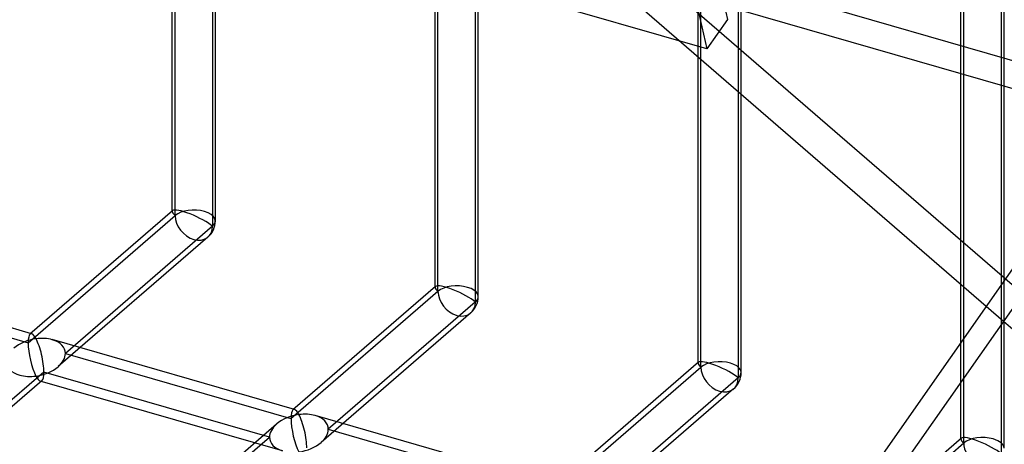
# Model space of a CAD drawing. Header units: millimetres. Extents: x -527 to 557, y -623 to 637.
# Tile 19 of 80: x 77 to 191, y -202 to -153. Entities that reach past the tile are written whole.
import ezdxf

# ---------------------------------------------------------------- set-up
doc = ezdxf.new("R2010")
doc.units = ezdxf.units.MM
doc.layers.add('MAIN-1', color=7, linetype='Continuous')
doc.layers.add('MAIN-2', color=7, linetype='Continuous')

msp = doc.modelspace()

# ---------------------------------------------------------------- linework, layer by layer
at = {"layer": 'MAIN-1'}
for p, q in [((156.78, -156.08), (-514.39, 37.67)), ((153.34, -140.71), (156.78, -156.08)), ((156.49, -140.76), (159.16, -152.68)), ((205.25, -161.19), (158.01, -147.55)), ((159.16, -152.68), (156.78, -156.08)), ((153.34, -237.21), (205.25, -163.04)), ((204.9, -168.09), (156.49, -237.26)), ((190.91, -188.07), (190.91, -203.06)), ((191.2, -187.66), (205.25, -199.82)), ((191.25, -202.43), (191.25, -187.7)), ((186.25, -201.29), (186.25, -194.74)), ((186.3, -201.25), (174.6, -211.38))]:
    msp.add_line(p, q, dxfattribs=at)
msp.add_ellipse((188.75, -202.43), major_axis=(-2.49, 1.14), ratio=0.208712, start_param=-2.522931, end_param=-0.092118, dxfattribs=at)
at = {"layer": 'MAIN-2'}
for p, q in [((-464.07, 28.8), (207.1, -164.95)), ((283.86, -262.84), (56.97, -66.35)), ((54.16, -68.98), (191.2, -187.66)), ((94.78, -174.95), (94.78, -116.92)), ((95.11, -175.4), (95.11, -116.58)), ((99.78, -176.03), (99.78, -116.92)), ((99.44, -117.83), (99.44, -176.65)), ((125.6, -184.2), (125.6, -125.39)), ((125.27, -183.75), (125.27, -125.72)), ((129.93, -126.64), (129.93, -185.45)), ((130.27, -184.83), (130.27, -125.72)), ((155.76, -192.55), (155.76, -134.52)), ((156.09, -193.01), (156.09, -134.19)), ((160.76, -193.63), (160.76, -134.52)), ((160.42, -135.44), (160.42, -194.26)), ((186.25, -194.74), (186.25, -143.33)), ((186.59, -201.81), (186.59, -142.99)), ((191.25, -187.7), (191.25, -143.33)), ((190.91, -144.24), (190.91, -188.07)), ((78.06, -190.17), (95.11, -175.4)), ((94.82, -174.85), (78.28, -189.17)), ((99.44, -176.65), (82.39, -191.42)), ((98.91, -177.92), (81.56, -192.95)), ((78.47, -189.13), (50.38, -181.02)), ((51.9, -182.62), (78.06, -190.17)), ((125.31, -183.65), (108.78, -197.97)), ((108.55, -198.97), (125.6, -184.2)), ((129.93, -185.45), (112.88, -200.22)), ((129.4, -186.72), (112.05, -201.75)), ((108.96, -197.93), (80.87, -189.82)), ((82.39, -191.42), (108.55, -198.97)), ((155.8, -192.45), (139.27, -206.77)), ((79.89, -193.58), (63.41, -207.85)), ((106.05, -201.13), (79.89, -193.58)), ((139.04, -207.77), (156.09, -193.01)), ((79.67, -194.58), (62.58, -209.38)), ((107.57, -202.73), (79.48, -194.62)), ((160.42, -194.26), (143.37, -209.02)), ((159.89, -195.52), (142.54, -210.55)), ((139.45, -206.73), (111.36, -198.62)), ((106.89, -199.61), (89.8, -214.4)), ((112.88, -200.22), (139.04, -207.77)), ((89.58, -215.4), (106.05, -201.13)), ((169.54, -216.57), (186.59, -201.81)), ((186.25, -201.35), (186.25, -201.29))]:
    msp.add_line(p, q, dxfattribs=at)
for centre in [(97.28, -176.03), (127.77, -184.83), (158.26, -193.63)]:
    msp.add_arc(centre, 2.5, 310.8918, 359.9973, dxfattribs=at)
for centre, major_axis, ratio, start_param, end_param in [((20, 17.32), (-255.31, 294.81), 0.75, 0.713724, 2.707506), ((17.5, 15.16), (255.31, -294.81), 0.75, -2.427868, -0.430473), ((97.28, -176.03), (-2.49, 1.14), 0.208712, -2.522931, -0.092118), ((97.28, -176.03), (-2.49, 1.14), 0.208712, -0.092118, 0.095097), ((97.28, -176.03), (-2.49, 1.14), 0.208712, 0.095097, 0.618662), ((97.28, -176.03), (-2.5, 0), 0.5, -2.094395, -0.523599), ((97.28, -176.03), (1.64, -1.89), 0.75, -2.427868, 0.713724), ((97.28, -176.03), (-2.5, 0), 0.5, 2.617994, 4.18879), ((127.77, -184.83), (-2.49, 1.14), 0.208712, -0.092118, 0.095097), ((127.77, -184.83), (-2.49, 1.14), 0.208712, 0.095097, 0.618662), ((127.77, -184.83), (-2.49, 1.14), 0.208712, -2.522931, -0.092118), ((127.77, -184.83), (-2.5, 0), 0.5, -2.094395, -0.523599), ((127.77, -184.83), (-2.5, 0), 0.5, 2.617994, 4.18879), ((127.77, -184.83), (1.64, -1.89), 0.75, -2.427868, 0.713724), ((78.98, -191.88), (-0.6, 2.75), 0.249311, 0.132826, 0.848259), ((78.98, -191.88), (-0.6, 2.75), 0.249311, -0.13718, 0.132826), ((78.98, -191.88), (-0.6, 2.75), 0.249311, -0.722537, -0.13718), ((78.98, -191.88), (3.38, 0.74), 0.615841, 1.436262, 2.291625), ((78.98, -191.88), (-0.6, 2.75), 0.249311, 0.848259, 2.419055), ((78.98, -191.88), (3.38, 0.74), 0.615841, 0.850904, 1.436262), ((78.98, -191.88), (-0.6, 2.75), 0.249311, -2.293334, -0.722537), ((78.98, -191.88), (3.38, 0.74), 0.615841, -0.134535, 0.850904), ((78.98, -191.88), (3.38, 0.74), 0.615841, -0.849968, -0.134535), ((78.98, -191.88), (3.38, 0.74), 0.615841, 3.007058, 3.992497), ((78.98, -191.88), (3.38, 0.74), 0.615841, -1.705331, -0.849968), ((158.26, -193.63), (-2.49, 1.14), 0.208712, -0.092118, 0.095097), ((158.26, -193.63), (-2.49, 1.14), 0.208712, 0.095097, 0.618662), ((158.26, -193.63), (-2.49, 1.14), 0.208712, -2.522931, -0.092118), ((158.26, -193.63), (-2.5, 0), 0.5, -2.094395, -0.523599), ((158.26, -193.63), (-2.5, 0), 0.5, 2.617994, 4.18879), ((78.98, -191.88), (3.38, 0.74), 0.615841, -2.290689, -1.705331), ((78.98, -191.88), (-0.6, 2.75), 0.249311, 2.419055, 3.004413), ((78.98, -191.88), (-0.6, 2.75), 0.249311, -3.008767, -2.293334), ((158.26, -193.63), (1.64, -1.89), 0.75, -2.427868, 0.713724), ((78.98, -191.88), (-0.6, 2.75), 0.249311, 3.004413, 3.274419), ((109.47, -200.68), (3.38, 0.74), 0.615841, 1.436262, 2.291625), ((109.47, -200.68), (-0.6, 2.75), 0.249311, 0.132826, 0.848259), ((109.47, -200.68), (-0.6, 2.75), 0.249311, -0.13718, 0.132826), ((109.47, -200.68), (-0.6, 2.75), 0.249311, -0.722537, -0.13718), ((109.47, -200.68), (3.38, 0.74), 0.615841, 0.850904, 1.436262), ((109.47, -200.68), (-0.6, 2.75), 0.249311, -2.293334, -0.722537), ((109.47, -200.68), (3.38, 0.74), 0.615841, -0.134535, 0.850904), ((109.47, -200.68), (3.38, 0.74), 0.615841, 2.291625, 3.007058), ((109.47, -200.68), (-0.6, 2.75), 0.249311, 0.848259, 2.419055), ((109.47, -200.68), (3.38, 0.74), 0.615841, -0.849968, -0.134535), ((109.47, -200.68), (3.38, 0.74), 0.615841, 3.007058, 3.992497), ((109.47, -200.68), (3.38, 0.74), 0.615841, -1.705331, -0.849968), ((188.75, -202.43), (-2.49, 1.14), 0.208712, -0.092118, 0.095097), ((188.75, -202.43), (-2.49, 1.14), 0.208712, 0.095097, 0.618662), ((188.75, -202.43), (-2.5, 0), 0.5, -2.094395, -0.523599), ((188.75, -202.43), (1.64, -1.89), 0.75, -2.427868, -0.000041), ((188.75, -202.43), (-2.5, 0), 0.5, 3.141499, 4.18879)]:
    msp.add_ellipse(centre, major_axis=major_axis, ratio=ratio, start_param=start_param, end_param=end_param, dxfattribs=at)

doc.saveas('drawing.dxf')
